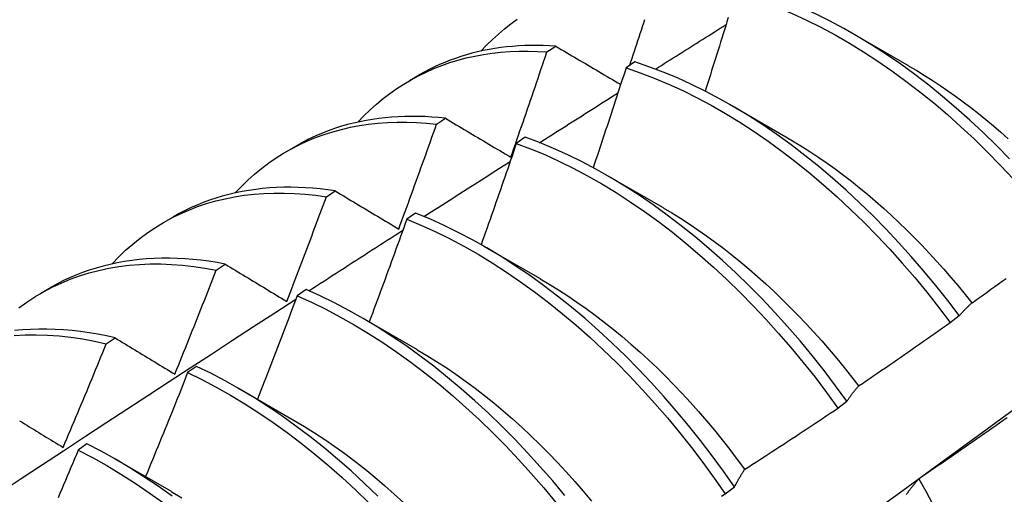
# Model space of a CAD drawing. Header units: inches. Extents: x 202.3 to 235.2, y 60.7 to 129.4.
# Tile 13 of 41: x 210.023 to 210.302, y 79.766 to 79.901. Entities that reach past the tile are written whole.
import ezdxf

# ---------------------------------------------------------------- set-up
doc = ezdxf.new("R2010")
doc.units = ezdxf.units.IN
doc.header["$MEASUREMENT"] = 0
doc.layers.add('Visible Edges(ANSI)', color=7, linetype='Continuous', lineweight=25)

msp = doc.modelspace()

# ---------------------------------------------------------------- linework, layer by layer
at = {"layer": 'Visible Edges(ANSI)'}
for p, q in [((210.25904, 79.89666), (210.27505, 79.88745)), ((210.17258, 79.89136), (210.17511, 79.893)), ((210.19749, 79.88855), (210.19498, 79.88683)), ((210.13366, 79.88325), (210.13647, 79.88487)), ((210.22424, 79.87657), (210.24025, 79.86735)), ((210.14134, 79.87092), (210.14387, 79.87257)), ((210.16644, 79.8672), (210.16393, 79.86547)), ((210.09886, 79.86316), (210.10167, 79.86478)), ((210.18944, 79.85648), (210.20545, 79.84726)), ((210.11015, 79.85032), (210.11267, 79.85199)), ((210.06406, 79.84307), (210.06687, 79.84469)), ((210.13541, 79.8457), (210.13291, 79.84396)), ((210.15464, 79.83639), (210.17065, 79.82717)), ((210.07899, 79.82958), (210.08151, 79.83126)), ((210.02926, 79.82298), (210.03207, 79.8246)), ((210.1044, 79.82406), (210.10189, 79.8223)), ((210.11984, 79.8163), (210.13586, 79.80708)), ((210.28675, 79.8147), (210.28931, 79.81666)), ((210.04786, 79.80868), (210.05038, 79.81038)), ((210.07339, 79.80227), (210.07089, 79.80051)), ((210.08505, 79.79621), (210.10106, 79.78699)), ((210.25496, 79.79047), (210.25753, 79.79243)), ((210.04239, 79.78035), (210.03989, 79.77857)), ((210.05025, 79.77612), (210.06626, 79.7669)), ((210.22309, 79.76618), (210.22567, 79.76814))]:
    msp.add_line(p, q, dxfattribs=at)
at = {"layer": 'Visible Edges(ANSI)', "flags": 128}
for points in [[(210.30353, 79.86112), (210.29984, 79.86489), (210.2961, 79.86854), (210.29231, 79.87207), (210.28847, 79.87549), (210.28459, 79.87878), (210.28067, 79.88194), (210.27672, 79.88497), (210.27275, 79.88787), (210.26875, 79.89062), (210.26473, 79.89323), (210.2607, 79.89569), (210.25667, 79.898), (210.25262, 79.90016), (210.24858, 79.90216), (210.24455, 79.90401), (210.24052, 79.90569), (210.23651, 79.90721), (210.23252, 79.90856), (210.22856, 79.90975)], [(210.22605, 79.90804), (210.23001, 79.90684), (210.23401, 79.90548), (210.23802, 79.90394), (210.24204, 79.90225), (210.24608, 79.90039), (210.25012, 79.89838), (210.25416, 79.89621), (210.2582, 79.89388), (210.26223, 79.89141), (210.26624, 79.88879), (210.27024, 79.88603), (210.27421, 79.88312), (210.27816, 79.88008), (210.28207, 79.87691), (210.28595, 79.87361), (210.28979, 79.87019), (210.29358, 79.86664), (210.29732, 79.86298), (210.301, 79.85921), (210.30463, 79.85533)], [(210.15391, 79.8916), (210.1555, 79.89328), (210.15715, 79.89489), (210.15884, 79.89644), (210.16058, 79.89791), (210.16237, 79.89931), (210.1642, 79.90064)], [(210.19605, 79.88756), (210.19638, 79.88857), (210.19671, 79.88957), (210.19704, 79.89057), (210.19737, 79.89157), (210.1977, 79.89258), (210.19803, 79.89358), (210.19836, 79.89458), (210.19869, 79.89559), (210.19902, 79.89659), (210.19934, 79.89759), (210.19967, 79.8986), (210.19999, 79.8996), (210.20032, 79.9006)], [(210.22391, 79.90111), (210.22356, 79.89995), (210.2232, 79.89879), (210.22284, 79.89764), (210.22248, 79.89648), (210.22212, 79.89532), (210.22176, 79.89417), (210.2214, 79.89301), (210.22104, 79.89186), (210.22067, 79.8907), (210.22031, 79.88954), (210.21995, 79.88839), (210.21958, 79.88723), (210.21922, 79.88608), (210.21885, 79.88492), (210.21849, 79.88376), (210.21812, 79.88261), (210.21775, 79.88145), (210.21738, 79.8803)], [(210.20333, 79.88651), (210.20416, 79.88704), (210.20499, 79.88757), (210.20582, 79.88809), (210.20666, 79.88862), (210.20749, 79.88914), (210.20832, 79.88967), (210.20915, 79.8902), (210.20998, 79.89072), (210.21082, 79.89125), (210.21165, 79.89177), (210.21248, 79.8923), (210.21331, 79.89282), (210.21415, 79.89335), (210.21498, 79.89387), (210.21581, 79.8944), (210.21664, 79.89492), (210.21748, 79.89545), (210.21831, 79.89597), (210.21914, 79.8965), (210.21997, 79.89702), (210.22081, 79.89755), (210.22164, 79.89807), (210.22247, 79.89859), (210.2233, 79.89912)], [(210.11911, 79.87151), (210.1208, 79.87329), (210.12254, 79.87499), (210.12434, 79.87661), (210.1262, 79.87815), (210.1281, 79.87961), (210.13006, 79.88099), (210.13206, 79.88229), (210.13412, 79.88351), (210.13622, 79.88464), (210.13837, 79.88569), (210.14056, 79.88666), (210.1428, 79.88754), (210.14508, 79.88834), (210.1474, 79.88905), (210.14976, 79.88967), (210.15216, 79.8902), (210.1546, 79.89065), (210.15707, 79.89102), (210.15958, 79.89129), (210.16212, 79.89148), (210.16469, 79.89158), (210.16729, 79.89159), (210.16992, 79.89152), (210.17258, 79.89136)], [(210.17511, 79.893), (210.17332, 79.89311), (210.17155, 79.89319), (210.16979, 79.89322), (210.16804, 79.89321), (210.16631, 79.89317), (210.16459, 79.89308), (210.16288, 79.89296), (210.16119, 79.89279), (210.15951, 79.89259), (210.15785, 79.89235), (210.15621, 79.89207), (210.15458, 79.89175), (210.15297, 79.89139), (210.15137, 79.89099), (210.14979, 79.89055), (210.14824, 79.89007), (210.1467, 79.88956), (210.14518, 79.889), (210.14367, 79.88841), (210.14219, 79.88778), (210.14073, 79.88711), (210.13929, 79.8864), (210.13787, 79.88565), (210.13647, 79.88487)], [(210.17511, 79.893), (210.17586, 79.89255), (210.17662, 79.89211), (210.17738, 79.89166), (210.17814, 79.89121), (210.1789, 79.89076), (210.17966, 79.89031), (210.18042, 79.88986), (210.18118, 79.88941), (210.18194, 79.88896), (210.18271, 79.88851), (210.18347, 79.88806), (210.18424, 79.88761), (210.185, 79.88716), (210.18577, 79.88671), (210.18654, 79.88626), (210.1873, 79.88581), (210.18807, 79.88535), (210.18884, 79.8849), (210.18961, 79.88445), (210.19038, 79.88399), (210.19115, 79.88354), (210.19193, 79.88309), (210.1927, 79.88263), (210.19347, 79.88218)], [(210.16236, 79.86156), (210.1628, 79.8628), (210.16323, 79.86404), (210.16367, 79.86528), (210.1641, 79.86652), (210.16453, 79.86776), (210.16496, 79.869), (210.16539, 79.87024), (210.16582, 79.87148), (210.16625, 79.87272), (210.16668, 79.87397), (210.1671, 79.87521), (210.16753, 79.87645), (210.16796, 79.87769), (210.16838, 79.87893), (210.1688, 79.88017), (210.16923, 79.88142), (210.16965, 79.88266), (210.17007, 79.8839), (210.17049, 79.88514), (210.17091, 79.88639), (210.17133, 79.88763), (210.17175, 79.88887), (210.17216, 79.89011), (210.17258, 79.89136)], [(210.19498, 79.88683), (210.1946, 79.88565), (210.19422, 79.88447), (210.19384, 79.8833), (210.19346, 79.88212), (210.19307, 79.88094), (210.19269, 79.87976), (210.1923, 79.87859), (210.19192, 79.87741), (210.19153, 79.87623), (210.19115, 79.87505), (210.19076, 79.87388), (210.19037, 79.8727), (210.18999, 79.87152), (210.1896, 79.87035), (210.18921, 79.86917), (210.18882, 79.86799), (210.18843, 79.86682), (210.18804, 79.86564), (210.18764, 79.86446), (210.18725, 79.86329), (210.18686, 79.86211), (210.18646, 79.86094), (210.18607, 79.85976), (210.18567, 79.85858)], [(210.19498, 79.88683), (210.19897, 79.88547), (210.20298, 79.88395), (210.20701, 79.88226), (210.21104, 79.88042), (210.21508, 79.87841), (210.21912, 79.87625), (210.22316, 79.87394), (210.22719, 79.87147), (210.23121, 79.86886), (210.2352, 79.8661), (210.23918, 79.86321), (210.24313, 79.86018), (210.24704, 79.85701), (210.25092, 79.85372), (210.25476, 79.8503), (210.25855, 79.84676), (210.2623, 79.84311), (210.26599, 79.83935), (210.26962, 79.83547), (210.27318, 79.8315), (210.27669, 79.82743), (210.28012, 79.82327), (210.28347, 79.81903), (210.28675, 79.8147)], [(210.28931, 79.81666), (210.28603, 79.82098), (210.28267, 79.82522), (210.27923, 79.82937), (210.27573, 79.83343), (210.27215, 79.8374), (210.26852, 79.84126), (210.26483, 79.84502), (210.26108, 79.84866), (210.25728, 79.85219), (210.25344, 79.8556), (210.24956, 79.85888), (210.24564, 79.86204), (210.24169, 79.86506), (210.23771, 79.86794), (210.23371, 79.87069), (210.2297, 79.87329), (210.22567, 79.87574), (210.22163, 79.87804), (210.21759, 79.88019), (210.21355, 79.88219), (210.20951, 79.88402), (210.20549, 79.88569), (210.20148, 79.8872), (210.19749, 79.88855)], [(210.27505, 79.88738), (210.27726, 79.88608), (210.27946, 79.88473), (210.28166, 79.88334), (210.28386, 79.88189), (210.28605, 79.88039), (210.28823, 79.87885), (210.2904, 79.87726), (210.29256, 79.87562), (210.29471, 79.87394), (210.29685, 79.87222), (210.29897, 79.87044), (210.30109, 79.86863), (210.30318, 79.86677)], [(210.1705, 79.86566), (210.17142, 79.86625), (210.17235, 79.86684), (210.17327, 79.86743), (210.1742, 79.86802), (210.17512, 79.86861), (210.17605, 79.8692), (210.17697, 79.86979), (210.1779, 79.87038), (210.17882, 79.87097), (210.17975, 79.87156), (210.18067, 79.87214), (210.1816, 79.87273), (210.18252, 79.87332), (210.18345, 79.87391), (210.18437, 79.8745), (210.1853, 79.87508), (210.18622, 79.87567), (210.18715, 79.87626), (210.18807, 79.87685), (210.189, 79.87743), (210.18992, 79.87802), (210.19085, 79.87861), (210.19178, 79.8792), (210.1927, 79.87978)], [(210.14387, 79.87257), (210.14191, 79.87278), (210.13997, 79.87293), (210.13804, 79.87305), (210.13613, 79.87311), (210.13423, 79.87313), (210.13234, 79.8731), (210.13047, 79.87303), (210.12862, 79.87291), (210.12678, 79.87275), (210.12497, 79.87253), (210.12317, 79.87228), (210.12139, 79.87197), (210.11962, 79.87162), (210.11788, 79.87123), (210.11616, 79.87079), (210.11446, 79.8703), (210.11278, 79.86977), (210.11113, 79.86919), (210.10949, 79.86857), (210.10788, 79.8679), (210.10629, 79.86719), (210.10473, 79.86643), (210.10319, 79.86563), (210.10167, 79.86478)], [(210.14387, 79.87257), (210.14463, 79.87212), (210.14539, 79.87166), (210.14615, 79.87121), (210.14692, 79.87075), (210.14768, 79.8703), (210.14845, 79.86984), (210.14921, 79.86938), (210.14998, 79.86893), (210.15075, 79.86847), (210.15152, 79.86801), (210.15229, 79.86755), (210.15306, 79.86709), (210.15383, 79.86663), (210.1546, 79.86617), (210.15537, 79.86571), (210.15615, 79.86525), (210.15692, 79.86479), (210.1577, 79.86433), (210.15847, 79.86387), (210.15925, 79.86341), (210.16003, 79.86295), (210.1608, 79.86248), (210.16158, 79.86202), (210.16236, 79.86156)], [(210.08431, 79.85142), (210.0861, 79.85329), (210.08794, 79.85508), (210.08985, 79.85678), (210.09181, 79.85839), (210.09384, 79.85991), (210.09592, 79.86134), (210.09805, 79.86268), (210.10024, 79.86393), (210.10248, 79.86509), (210.10477, 79.86615), (210.10712, 79.86711), (210.10951, 79.86799), (210.11194, 79.86876), (210.11442, 79.86944), (210.11695, 79.87003), (210.11952, 79.87052), (210.12212, 79.87091), (210.12477, 79.8712), (210.12745, 79.8714), (210.13017, 79.87149), (210.13291, 79.8715), (210.1357, 79.8714), (210.13851, 79.87121), (210.14134, 79.87092)], [(210.13063, 79.84119), (210.13109, 79.84243), (210.13154, 79.84366), (210.132, 79.8449), (210.13245, 79.84614), (210.1329, 79.84738), (210.13336, 79.84861), (210.13381, 79.84985), (210.13426, 79.85109), (210.13471, 79.85233), (210.13515, 79.85357), (210.1356, 79.8548), (210.13605, 79.85604), (210.13649, 79.85728), (210.13694, 79.85852), (210.13738, 79.85976), (210.13783, 79.861), (210.13827, 79.86224), (210.13871, 79.86348), (210.13915, 79.86472), (210.13959, 79.86596), (210.14003, 79.8672), (210.14047, 79.86844), (210.14091, 79.86968), (210.14134, 79.87092)], [(210.25753, 79.79243), (210.25432, 79.79682), (210.25103, 79.80114), (210.24767, 79.80537), (210.24423, 79.80952), (210.24072, 79.81358), (210.23714, 79.81754), (210.2335, 79.82139), (210.22981, 79.82514), (210.22606, 79.82878), (210.22226, 79.8323), (210.21841, 79.83571), (210.21453, 79.83898), (210.21061, 79.84213), (210.20666, 79.84514), (210.20268, 79.84802), (210.19868, 79.85075), (210.19466, 79.85335), (210.19063, 79.85579), (210.18659, 79.85808), (210.18255, 79.86022), (210.17851, 79.86221), (210.17447, 79.86403), (210.17045, 79.8657), (210.16644, 79.8672)], [(210.24026, 79.86731), (210.2426, 79.86594), (210.24494, 79.86451), (210.24728, 79.86302), (210.2496, 79.86148), (210.25192, 79.85987), (210.25423, 79.85822), (210.25653, 79.8565), (210.25881, 79.85474), (210.26109, 79.85292), (210.26335, 79.85105), (210.26559, 79.84913), (210.26782, 79.84716), (210.27003, 79.84515), (210.27223, 79.84309), (210.2744, 79.84098), (210.27655, 79.83883), (210.27868, 79.83664), (210.28079, 79.83441), (210.28288, 79.83214), (210.28494, 79.82984), (210.28697, 79.82749), (210.28898, 79.82511), (210.29096, 79.8227), (210.2929, 79.82026)], [(210.16393, 79.86547), (210.16353, 79.86427), (210.16312, 79.86307), (210.16271, 79.86188), (210.1623, 79.86068), (210.16189, 79.85948), (210.16148, 79.85829), (210.16107, 79.85709), (210.16066, 79.85589), (210.16025, 79.8547), (210.15983, 79.8535), (210.15942, 79.85231), (210.159, 79.85111), (210.15859, 79.84992), (210.15817, 79.84872), (210.15775, 79.84753), (210.15734, 79.84633), (210.15692, 79.84514), (210.1565, 79.84394), (210.15608, 79.84275), (210.15566, 79.84155), (210.15524, 79.84036), (210.15482, 79.83916), (210.15439, 79.83797), (210.15397, 79.83677)], [(210.16393, 79.86547), (210.16794, 79.86395), (210.17197, 79.86228), (210.176, 79.86044), (210.18004, 79.85844), (210.18408, 79.85629), (210.18812, 79.85399), (210.19215, 79.85153), (210.19617, 79.84893), (210.20017, 79.84618), (210.20414, 79.84329), (210.20809, 79.84027), (210.21201, 79.83711), (210.21589, 79.83383), (210.21974, 79.83042), (210.22353, 79.82689), (210.22728, 79.82324), (210.23097, 79.81948), (210.2346, 79.81562), (210.23818, 79.81165), (210.24168, 79.80759), (210.24512, 79.80343), (210.24848, 79.79919), (210.25176, 79.79487), (210.25496, 79.79047)], [(210.13779, 79.84473), (210.1388, 79.84538), (210.13982, 79.84603), (210.14084, 79.84669), (210.14185, 79.84734), (210.14287, 79.84799), (210.14389, 79.84865), (210.14491, 79.8493), (210.14592, 79.84995), (210.14694, 79.8506), (210.14796, 79.85126), (210.14897, 79.85191), (210.14999, 79.85256), (210.15101, 79.85321), (210.15203, 79.85386), (210.15304, 79.85451), (210.15406, 79.85517), (210.15508, 79.85582), (210.1561, 79.85647), (210.15711, 79.85712), (210.15813, 79.85777), (210.15915, 79.85842), (210.16017, 79.85907), (210.16119, 79.85972), (210.1622, 79.86037)], [(210.11267, 79.85199), (210.11054, 79.8523), (210.10843, 79.85255), (210.10633, 79.85276), (210.10424, 79.8529), (210.10218, 79.853), (210.10013, 79.85304), (210.09809, 79.85303), (210.09608, 79.85296), (210.09408, 79.85284), (210.0921, 79.85267), (210.09015, 79.85244), (210.08821, 79.85216), (210.0863, 79.85183), (210.08441, 79.85144), (210.08254, 79.851), (210.08069, 79.85051), (210.07887, 79.84996), (210.07708, 79.84937), (210.07531, 79.84872), (210.07357, 79.84801), (210.07185, 79.84726), (210.07016, 79.84646), (210.0685, 79.8456), (210.06687, 79.84469)], [(210.04951, 79.83133), (210.05139, 79.8333), (210.05334, 79.83517), (210.05535, 79.83695), (210.05743, 79.83862), (210.05958, 79.8402), (210.06178, 79.84168), (210.06405, 79.84306), (210.06637, 79.84433), (210.06876, 79.84551), (210.0712, 79.84657), (210.07369, 79.84754), (210.07623, 79.84839), (210.07883, 79.84915), (210.08147, 79.84979), (210.08416, 79.85033), (210.0869, 79.85076), (210.08968, 79.85108), (210.09249, 79.8513), (210.09535, 79.8514), (210.09825, 79.8514), (210.10118, 79.85129), (210.10414, 79.85108), (210.10713, 79.85075), (210.11015, 79.85032)], [(210.09894, 79.82069), (210.09941, 79.82193), (210.09989, 79.82316), (210.10037, 79.82439), (210.10084, 79.82563), (210.10131, 79.82686), (210.10179, 79.82809), (210.10226, 79.82933), (210.10273, 79.83056), (210.1032, 79.83179), (210.10367, 79.83303), (210.10414, 79.83426), (210.1046, 79.8355), (210.10507, 79.83673), (210.10554, 79.83797), (210.106, 79.8392), (210.10646, 79.84044), (210.10693, 79.84167), (210.10739, 79.84291), (210.10785, 79.84414), (210.10831, 79.84538), (210.10877, 79.84661), (210.10923, 79.84785), (210.10969, 79.84909), (210.11015, 79.85032)], [(210.11267, 79.85199), (210.11341, 79.85155), (210.11415, 79.8511), (210.11489, 79.85066), (210.11563, 79.85021), (210.11637, 79.84976), (210.11711, 79.84931), (210.11786, 79.84887), (210.1186, 79.84842), (210.11935, 79.84797), (210.1201, 79.84752), (210.12084, 79.84707), (210.12159, 79.84662), (210.12234, 79.84617), (210.12309, 79.84572), (210.12384, 79.84527), (210.12459, 79.84482), (210.12534, 79.84437), (210.1261, 79.84391), (210.12685, 79.84346), (210.12761, 79.84301), (210.12836, 79.84255), (210.12912, 79.8421), (210.12988, 79.84165), (210.13063, 79.84119)], [(210.20545, 79.84725), (210.20793, 79.84579), (210.2104, 79.84426), (210.21287, 79.84266), (210.21533, 79.841), (210.21778, 79.83929), (210.22022, 79.83751), (210.22265, 79.83567), (210.22506, 79.83377), (210.22747, 79.83182), (210.22985, 79.82981), (210.23222, 79.82775), (210.23457, 79.82564), (210.2369, 79.82348), (210.23921, 79.82127), (210.24149, 79.81901), (210.24375, 79.8167), (210.24598, 79.81435), (210.24819, 79.81195), (210.25037, 79.80952), (210.25252, 79.80704), (210.25464, 79.80452), (210.25672, 79.80196), (210.25877, 79.79937), (210.26078, 79.79674)], [(210.22567, 79.76814), (210.22254, 79.7726), (210.21933, 79.77699), (210.21604, 79.7813), (210.21267, 79.78553), (210.20922, 79.78967), (210.20571, 79.79373), (210.20213, 79.79768), (210.19849, 79.80153), (210.19479, 79.80527), (210.19103, 79.8089), (210.18723, 79.81242), (210.18338, 79.81581), (210.1795, 79.81908), (210.17557, 79.82222), (210.17162, 79.82523), (210.16764, 79.82809), (210.16364, 79.83082), (210.15962, 79.8334), (210.15559, 79.83584), (210.15155, 79.83812), (210.14751, 79.84026), (210.14347, 79.84223), (210.13944, 79.84405), (210.13541, 79.8457)], [(210.13291, 79.84396), (210.13247, 79.84274), (210.13204, 79.84153), (210.1316, 79.84032), (210.13117, 79.83911), (210.13073, 79.83789), (210.13029, 79.83668), (210.12985, 79.83547), (210.12941, 79.83426), (210.12897, 79.83305), (210.12853, 79.83184), (210.12809, 79.83063), (210.12765, 79.82941), (210.1272, 79.8282), (210.12676, 79.82699), (210.12632, 79.82578), (210.12587, 79.82457), (210.12542, 79.82336), (210.12498, 79.82215), (210.12453, 79.82094), (210.12408, 79.81973), (210.12363, 79.81852), (210.12318, 79.81731), (210.12273, 79.8161), (210.12228, 79.81489)], [(210.13291, 79.84396), (210.13693, 79.84229), (210.14096, 79.84046), (210.145, 79.83848), (210.14905, 79.83633), (210.15309, 79.83404), (210.15712, 79.83159), (210.16113, 79.829), (210.16513, 79.82626), (210.16911, 79.82338), (210.17306, 79.82036), (210.17698, 79.81721), (210.18087, 79.81394), (210.18471, 79.81053), (210.18851, 79.80701), (210.19226, 79.80337), (210.19595, 79.79962), (210.19959, 79.79576), (210.20317, 79.7918), (210.20668, 79.78774), (210.21012, 79.78359), (210.21348, 79.77935), (210.21677, 79.77504), (210.21997, 79.77064), (210.22309, 79.76618)], [(210.10519, 79.8237), (210.10629, 79.82442), (210.1074, 79.82514), (210.10851, 79.82586), (210.10962, 79.82657), (210.11073, 79.82729), (210.11184, 79.82801), (210.11295, 79.82872), (210.11406, 79.82944), (210.11517, 79.83016), (210.11628, 79.83087), (210.11739, 79.83159), (210.1185, 79.83231), (210.11961, 79.83302), (210.12072, 79.83374), (210.12183, 79.83445), (210.12294, 79.83517), (210.12405, 79.83589), (210.12515, 79.8366), (210.12626, 79.83732), (210.12737, 79.83803), (210.12848, 79.83875), (210.12959, 79.83946), (210.1307, 79.84017), (210.13181, 79.84089)], [(210.08151, 79.83126), (210.07921, 79.83168), (210.07692, 79.83205), (210.07465, 79.83235), (210.07239, 79.83259), (210.07016, 79.83277), (210.06794, 79.83289), (210.06574, 79.83294), (210.06356, 79.83294), (210.0614, 79.83287), (210.05926, 79.83275), (210.05714, 79.83256), (210.05505, 79.83231), (210.05298, 79.832), (210.05094, 79.83163), (210.04893, 79.8312), (210.04694, 79.8307), (210.04497, 79.83015), (210.04304, 79.82954), (210.04113, 79.82886), (210.03926, 79.82813), (210.03742, 79.82733), (210.0356, 79.82648), (210.03382, 79.82557), (210.03207, 79.8246)], [(210.02306, 79.81886), (210.02532, 79.82049), (210.02765, 79.82201), (210.03005, 79.82342), (210.03252, 79.82472), (210.03504, 79.82591), (210.03763, 79.82698), (210.04028, 79.82793), (210.04298, 79.82876), (210.04573, 79.82948), (210.04854, 79.83009), (210.0514, 79.83057), (210.05431, 79.83093), (210.05726, 79.83118), (210.06025, 79.83131), (210.06329, 79.83131), (210.06636, 79.8312), (210.06947, 79.83097), (210.07261, 79.83063), (210.07579, 79.83016), (210.07899, 79.82958)], [(210.08151, 79.83126), (210.08222, 79.83082), (210.08294, 79.83039), (210.08366, 79.82995), (210.08438, 79.82952), (210.0851, 79.82908), (210.08582, 79.82864), (210.08654, 79.82821), (210.08726, 79.82777), (210.08799, 79.82733), (210.08871, 79.82689), (210.08944, 79.82645), (210.09016, 79.82601), (210.09089, 79.82557), (210.09162, 79.82513), (210.09235, 79.82469), (210.09307, 79.82425), (210.0938, 79.8238), (210.09454, 79.82336), (210.09527, 79.82292), (210.096, 79.82247), (210.09673, 79.82203), (210.09747, 79.82159), (210.0982, 79.82114), (210.09894, 79.82069)], [(210.06727, 79.80007), (210.06777, 79.8013), (210.06827, 79.80252), (210.06877, 79.80375), (210.06926, 79.80498), (210.06975, 79.80621), (210.07025, 79.80743), (210.07074, 79.80866), (210.07123, 79.80989), (210.07172, 79.81112), (210.07221, 79.81235), (210.0727, 79.81358), (210.07319, 79.81481), (210.07368, 79.81604), (210.07417, 79.81727), (210.07465, 79.8185), (210.07514, 79.81973), (210.07562, 79.82096), (210.07611, 79.82219), (210.07659, 79.82342), (210.07707, 79.82465), (210.07755, 79.82588), (210.07803, 79.82711), (210.07851, 79.82835), (210.07899, 79.82958)], [(210.17064, 79.82712), (210.17326, 79.82557), (210.17587, 79.82395), (210.17848, 79.82227), (210.18107, 79.82051), (210.18366, 79.81869), (210.18623, 79.8168), (210.18879, 79.81485), (210.19134, 79.81283), (210.19386, 79.81075), (210.19637, 79.80861), (210.19886, 79.80641), (210.20132, 79.80416), (210.20376, 79.80185), (210.20618, 79.79948), (210.20856, 79.79705), (210.21092, 79.79458), (210.21325, 79.79205), (210.21554, 79.78948), (210.2178, 79.78686), (210.22003, 79.78419), (210.22222, 79.78148), (210.22437, 79.77873), (210.22648, 79.77594), (210.22856, 79.77312)], [(210.29293, 79.8203), (210.294, 79.82106), (210.29507, 79.82182), (210.29614, 79.82259), (210.29721, 79.82335), (210.29828, 79.82412), (210.29935, 79.82489), (210.30042, 79.82565), (210.30148, 79.82642), (210.30255, 79.82719)], [(210.10189, 79.8223), (210.10143, 79.82108), (210.10097, 79.81986), (210.10051, 79.81863), (210.10005, 79.81741), (210.09958, 79.81619), (210.09912, 79.81497), (210.09865, 79.81374), (210.09819, 79.81252), (210.09772, 79.8113), (210.09725, 79.81008), (210.09678, 79.80886), (210.09631, 79.80764), (210.09584, 79.80641), (210.09537, 79.80519), (210.0949, 79.80397), (210.09443, 79.80275), (210.09396, 79.80153), (210.09348, 79.80031), (210.09301, 79.79909), (210.09253, 79.79787), (210.09206, 79.79665), (210.09158, 79.79543), (210.0911, 79.79421), (210.09063, 79.79299)], [(210.10189, 79.8223), (210.10593, 79.82048), (210.10997, 79.81851), (210.11401, 79.81637), (210.11805, 79.81409), (210.12208, 79.81165), (210.1261, 79.80906), (210.1301, 79.80633), (210.13408, 79.80346), (210.13803, 79.80045), (210.14195, 79.79731), (210.14584, 79.79404), (210.14968, 79.79065), (210.15349, 79.78713), (210.15724, 79.7835), (210.16094, 79.77975), (210.16458, 79.7759), (210.16816, 79.77194), (210.17167, 79.76789), (210.17511, 79.76375)], [(210.17767, 79.76569), (210.17422, 79.76983), (210.1707, 79.77387), (210.16712, 79.77782), (210.16347, 79.78166), (210.15977, 79.7854), (210.15601, 79.78902), (210.15221, 79.79253), (210.14836, 79.79592), (210.14447, 79.79918), (210.14054, 79.80231), (210.13659, 79.80531), (210.13261, 79.80817), (210.1286, 79.81089), (210.12458, 79.81346), (210.12055, 79.81589), (210.11651, 79.81816), (210.11247, 79.82029), (210.10843, 79.82225), (210.1044, 79.82406)], [(210.01784, 79.7666), (210.02381, 79.77054), (210.02978, 79.77447), (210.03576, 79.7784), (210.04173, 79.78233), (210.04771, 79.78625), (210.05369, 79.79017), (210.05966, 79.79408), (210.06564, 79.79799), (210.07162, 79.80189), (210.0776, 79.80579), (210.08359, 79.80969), (210.08957, 79.81358), (210.09555, 79.81746), (210.10154, 79.82134)], [(210.28931, 79.81666), (210.28946, 79.81682), (210.2896, 79.81698), (210.28975, 79.81714), (210.2899, 79.81731), (210.29004, 79.81747), (210.29019, 79.81762), (210.29034, 79.81778), (210.29049, 79.81794), (210.29063, 79.81809), (210.29078, 79.81825), (210.29093, 79.8184), (210.29108, 79.81856), (210.29123, 79.81871), (210.29139, 79.81886), (210.29154, 79.81901), (210.29169, 79.81915), (210.29184, 79.8193), (210.292, 79.81945), (210.29215, 79.81959), (210.29231, 79.81973), (210.29246, 79.81988), (210.29262, 79.82002), (210.29277, 79.82016), (210.29293, 79.8203)], [(210.26079, 79.79675), (210.26188, 79.79748), (210.26297, 79.79822), (210.26406, 79.79896), (210.26514, 79.7997), (210.26623, 79.80044), (210.26732, 79.80118), (210.2684, 79.80192), (210.26949, 79.80267), (210.27057, 79.80341), (210.27165, 79.80416), (210.27274, 79.8049), (210.27382, 79.80565), (210.2749, 79.8064), (210.27598, 79.80715), (210.27706, 79.8079), (210.27814, 79.80865), (210.27922, 79.8094), (210.2803, 79.81016), (210.28137, 79.81091), (210.28245, 79.81167), (210.28352, 79.81242), (210.2846, 79.81318), (210.28567, 79.81394), (210.28675, 79.8147)], [(210.02174, 79.81104), (210.02487, 79.8112), (210.02804, 79.81123), (210.03126, 79.81113), (210.03451, 79.8109), (210.0378, 79.81054), (210.04113, 79.81005), (210.04448, 79.80943), (210.04786, 79.80868)], [(210.05038, 79.81038), (210.0479, 79.81093), (210.04545, 79.81141), (210.043, 79.81182), (210.04058, 79.81217), (210.03817, 79.81244), (210.03578, 79.81265), (210.03341, 79.81278), (210.03106, 79.81285), (210.02874, 79.81285), (210.02644, 79.81278), (210.02416, 79.81263), (210.02191, 79.81242)], [(210.03564, 79.77931), (210.03616, 79.78053), (210.03668, 79.78175), (210.03719, 79.78298), (210.03771, 79.7842), (210.03823, 79.78542), (210.03874, 79.78664), (210.03926, 79.78786), (210.03977, 79.78909), (210.04028, 79.79031), (210.04079, 79.79153), (210.0413, 79.79275), (210.04181, 79.79398), (210.04232, 79.7952), (210.04283, 79.79643), (210.04334, 79.79765), (210.04384, 79.79888), (210.04435, 79.8001), (210.04485, 79.80133), (210.04536, 79.80255), (210.04586, 79.80378), (210.04636, 79.805), (210.04686, 79.80623), (210.04737, 79.80745), (210.04786, 79.80868)], [(210.05038, 79.81038), (210.05107, 79.80995), (210.05177, 79.80953), (210.05246, 79.8091), (210.05316, 79.80868), (210.05386, 79.80825), (210.05456, 79.80782), (210.05526, 79.8074), (210.05596, 79.80697), (210.05666, 79.80654), (210.05736, 79.80611), (210.05806, 79.80569), (210.05877, 79.80526), (210.05947, 79.80483), (210.06018, 79.8044), (210.06088, 79.80397), (210.06159, 79.80354), (210.0623, 79.8031), (210.06301, 79.80267), (210.06372, 79.80224), (210.06443, 79.80181), (210.06514, 79.80137), (210.06585, 79.80094), (210.06656, 79.8005), (210.06727, 79.80007)], [(210.13586, 79.80702), (210.13861, 79.8054), (210.14136, 79.8037), (210.1441, 79.80193), (210.14683, 79.80007), (210.14954, 79.79814), (210.15224, 79.79614), (210.15493, 79.79407), (210.15759, 79.79192), (210.16024, 79.7897), (210.16286, 79.78741), (210.16546, 79.78506), (210.16804, 79.78264), (210.17058, 79.78016), (210.1731, 79.77762), (210.17559, 79.77502), (210.17804, 79.77237), (210.18046, 79.76966), (210.18284, 79.76691), (210.18519, 79.7641)], [(210.12475, 79.76553), (210.12099, 79.76914), (210.11718, 79.77265), (210.11333, 79.77602), (210.10944, 79.77928), (210.10551, 79.7824), (210.10155, 79.78539), (210.09757, 79.78824), (210.09357, 79.79095), (210.08955, 79.79352), (210.08551, 79.79594), (210.08147, 79.7982), (210.07743, 79.80032), (210.07339, 79.80227)], [(210.07089, 79.80051), (210.0704, 79.79928), (210.06991, 79.79805), (210.06943, 79.79682), (210.06894, 79.79559), (210.06845, 79.79436), (210.06796, 79.79314), (210.06747, 79.79191), (210.06698, 79.79068), (210.06648, 79.78945), (210.06599, 79.78823), (210.0655, 79.787), (210.065, 79.78577), (210.0645, 79.78455), (210.06401, 79.78332), (210.06351, 79.7821), (210.06301, 79.78087), (210.06251, 79.77965), (210.06201, 79.77842), (210.06151, 79.7772), (210.06101, 79.77597), (210.06051, 79.77475), (210.06001, 79.77352), (210.05951, 79.7723), (210.059, 79.77108)], [(210.07089, 79.80051), (210.07493, 79.79854), (210.07897, 79.79641), (210.08301, 79.79414), (210.08704, 79.79171), (210.09106, 79.78913), (210.09506, 79.78641), (210.09904, 79.78355), (210.103, 79.78055), (210.10692, 79.77741), (210.11081, 79.77415), (210.11466, 79.77076), (210.11846, 79.76725), (210.12222, 79.76362)], [(210.25753, 79.79243), (210.25766, 79.79262), (210.25779, 79.79281), (210.25792, 79.793), (210.25805, 79.79319), (210.25818, 79.79338), (210.25832, 79.79357), (210.25845, 79.79375), (210.25858, 79.79394), (210.25872, 79.79412), (210.25885, 79.79431), (210.25899, 79.79449), (210.25912, 79.79467), (210.25926, 79.79485), (210.2594, 79.79502), (210.25954, 79.7952), (210.25967, 79.79538), (210.25981, 79.79555), (210.25995, 79.79573), (210.26009, 79.7959), (210.26023, 79.79607), (210.26037, 79.79624), (210.26051, 79.79641), (210.26065, 79.79658), (210.26079, 79.79675)], [(210.05788, 79.61089), (210.06926, 79.61909), (210.08063, 79.62729), (210.09199, 79.63549), (210.10334, 79.64369), (210.11468, 79.65188), (210.12601, 79.66008), (210.13733, 79.66828), (210.14864, 79.67647), (210.15994, 79.68467), (210.17123, 79.69286), (210.1825, 79.70105), (210.19377, 79.70924), (210.20503, 79.71742), (210.21628, 79.72561), (210.22752, 79.73379), (210.23875, 79.74197), (210.24998, 79.75015), (210.26119, 79.75832), (210.27239, 79.7665), (210.28358, 79.77466), (210.29477, 79.78283), (210.30595, 79.79099)], [(210.22859, 79.77314), (210.2297, 79.77385), (210.23081, 79.77456), (210.23191, 79.77527), (210.23301, 79.77598), (210.23412, 79.7767), (210.23522, 79.77742), (210.23632, 79.77813), (210.23742, 79.77885), (210.23852, 79.77957), (210.23962, 79.78029), (210.24072, 79.78101), (210.24182, 79.78173), (210.24292, 79.78245), (210.24402, 79.78318), (210.24511, 79.7839), (210.24621, 79.78463), (210.24731, 79.78535), (210.2484, 79.78608), (210.2495, 79.78681), (210.25059, 79.78754), (210.25168, 79.78827), (210.25277, 79.789), (210.25387, 79.78974), (210.25496, 79.79047)], [(210.02333, 79.78686), (210.024, 79.78645), (210.02468, 79.78603), (210.02536, 79.78562), (210.02604, 79.7852), (210.02672, 79.78478), (210.0274, 79.78436), (210.02808, 79.78395), (210.02877, 79.78353), (210.02945, 79.78311), (210.03013, 79.78269), (210.03082, 79.78227), (210.03151, 79.78185), (210.03219, 79.78143), (210.03288, 79.781), (210.03357, 79.78058), (210.03426, 79.78016), (210.03495, 79.77974), (210.03564, 79.77931)], [(210.10106, 79.78697), (210.10395, 79.78527), (210.10682, 79.78348), (210.10969, 79.78159), (210.11255, 79.77962), (210.1154, 79.77757), (210.11823, 79.77544), (210.12104, 79.77322), (210.12383, 79.77093), (210.1266, 79.76857), (210.12934, 79.76613), (210.13206, 79.76363)], [(210.30285, 79.78769), (210.30177, 79.78693), (210.3007, 79.78617), (210.29962, 79.78541), (210.29854, 79.78466), (210.29746, 79.7839), (210.29638, 79.78314), (210.2953, 79.78239), (210.29422, 79.78164), (210.29314, 79.78089), (210.29206, 79.78013), (210.29097, 79.77938), (210.28989, 79.77863), (210.28881, 79.77789), (210.28772, 79.77714), (210.28664, 79.77639), (210.28555, 79.77565), (210.28446, 79.7749), (210.28337, 79.77416), (210.28229, 79.77342), (210.2812, 79.77268), (210.28011, 79.77194), (210.27902, 79.7712), (210.27793, 79.77046)], [(210.06652, 79.76547), (210.06254, 79.76832), (210.05853, 79.77102), (210.05451, 79.77358), (210.05048, 79.77598), (210.04644, 79.77824), (210.04239, 79.78035)], [(210.03989, 79.77857), (210.03938, 79.77734), (210.03887, 79.77611), (210.03835, 79.77488), (210.03784, 79.77365), (210.03733, 79.77242), (210.03681, 79.7712), (210.0363, 79.76997), (210.03578, 79.76874), (210.03526, 79.76751), (210.03475, 79.76629), (210.03423, 79.76506)], [(210.03989, 79.77857), (210.04393, 79.77645), (210.04797, 79.77418), (210.052, 79.77176), (210.05602, 79.7692), (210.06003, 79.76648), (210.06401, 79.76363)], [(210.22567, 79.76814), (210.22578, 79.76836), (210.2259, 79.76858), (210.22602, 79.7688), (210.22614, 79.76902), (210.22625, 79.76924), (210.22637, 79.76945), (210.22649, 79.76967), (210.22661, 79.76988), (210.22673, 79.77009), (210.22685, 79.7703), (210.22698, 79.77051), (210.2271, 79.77072), (210.22722, 79.77093), (210.22734, 79.77113), (210.22747, 79.77134), (210.22759, 79.77154), (210.22771, 79.77175), (210.22784, 79.77195), (210.22796, 79.77215), (210.22809, 79.77235), (210.22821, 79.77255), (210.22834, 79.77274), (210.22847, 79.77294), (210.22859, 79.77314)], [(210.27793, 79.77046), (210.27777, 79.77028), (210.27761, 79.7701), (210.27745, 79.76992), (210.27729, 79.76974), (210.27713, 79.76956), (210.27697, 79.76938), (210.27682, 79.76919), (210.27666, 79.76901), (210.2765, 79.76882), (210.27635, 79.76863), (210.27619, 79.76845), (210.27604, 79.76826), (210.27589, 79.76806), (210.27573, 79.76787), (210.27558, 79.76768), (210.27543, 79.76749), (210.27528, 79.76729), (210.27513, 79.7671), (210.27498, 79.7669), (210.27483, 79.7667), (210.27468, 79.7665), (210.27453, 79.7663), (210.27438, 79.7661), (210.27424, 79.7659)], [(210.27788, 79.77046), (210.27983, 79.7669), (210.2817, 79.76331), (210.28351, 79.75971), (210.28524, 79.7561), (210.28689, 79.75248), (210.28848, 79.74885), (210.28998, 79.74522), (210.2914, 79.74159), (210.29275, 79.73796), (210.29401, 79.73434), (210.29519, 79.73073), (210.29628, 79.72714), (210.29729, 79.72356), (210.29821, 79.72001), (210.29904, 79.71648), (210.29978, 79.71298), (210.30043, 79.70951), (210.301, 79.70608), (210.30147, 79.70268), (210.30186, 79.69933), (210.30216, 79.69602)], [(210.06625, 79.76687), (210.06927, 79.76507)], [(210.22198, 79.76547), (210.22309, 79.76618)]]:
    msp.add_lwpolyline(points, dxfattribs=at)
at = {"layer": 'Visible Edges(ANSI)'}
msp.add_ellipse((210.4176, 79.86761), major_axis=(-0.125, 0.21651), ratio=0.57735, start_param=2.225447, end_param=7.182696, dxfattribs=at)

doc.saveas('drawing.dxf')
